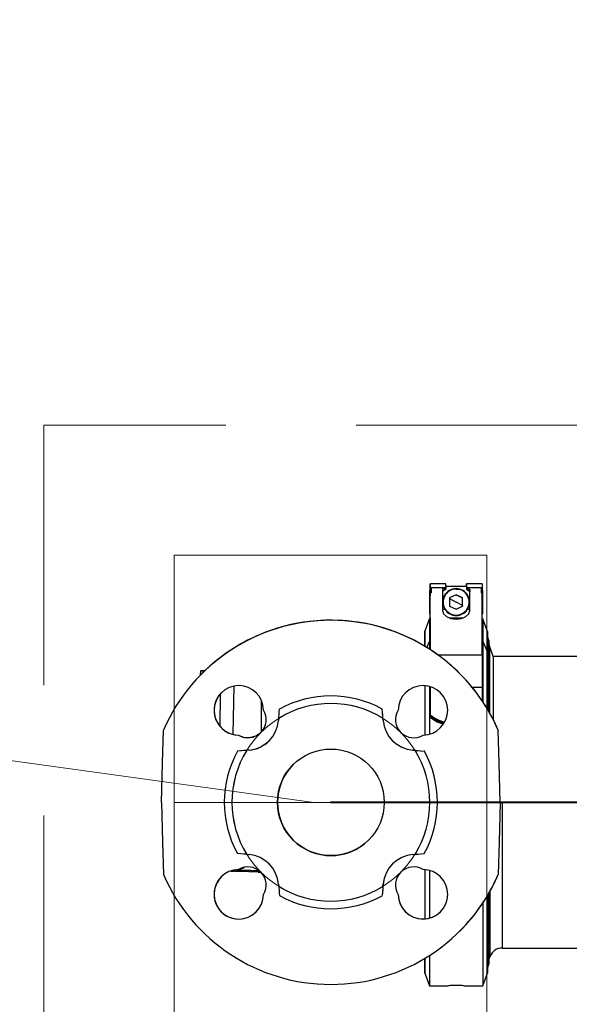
# Model space of a CAD drawing. Header units: millimetres. Extents: x -26122 to -12632, y -5851 to 1414.
# Tile 36 of 73: x -18437 to -18416, y -266 to -228. Entities that reach past the tile are written whole.
import ezdxf

# ---------------------------------------------------------------- set-up
doc = ezdxf.new("R2010")
doc.units = ezdxf.units.MM
doc.linetypes.add('DASH', pattern=[15, 10, -5])
doc.layers.add('A-INW-SC', color=30, linetype='Continuous', lineweight=13)
doc.layers.add('SAN_Przewody powrotne CO na rzucie', color=104, linetype='Continuous', lineweight=40)

msp = doc.modelspace()

# ---------------------------------------------------------------- linework, layer by layer
at = {"color": 7, "lineweight": 15}
msp.add_line((-18643.441, -228.079), (-18425.782, -258.161), dxfattribs=at)
at = {"color": 7, "linetype": 'Continuous', "lineweight": 25}
for p, q in [((-18420.721, -249.763), (-18421.321, -249.763)), ((-18420.721, -249.763), (-18421.321, -249.763)), ((-18419.321, -249.763), (-18419.921, -249.763)), ((-18419.321, -249.763), (-18419.921, -249.763)), ((-18421.321, -249.998), (-18421.336, -250.013)), ((-18421.321, -249.998), (-18421.336, -250.013)), ((-18421.321, -249.949), (-18421.281, -249.918)), ((-18421.281, -249.918), (-18421.321, -249.918)), ((-18421.321, -249.918), (-18421.321, -249.949)), ((-18421.321, -249.918), (-18421.321, -249.949)), ((-18421.321, -249.949), (-18421.321, -250.137)), ((-18421.321, -249.949), (-18421.321, -249.996)), ((-18421.321, -249.996), (-18421.321, -249.949)), ((-18421.321, -249.949), (-18421.321, -249.998)), ((-18421.321, -249.996), (-18421.321, -250.027)), ((-18421.321, -249.996), (-18421.321, -249.996)), ((-18421.321, -249.996), (-18421.321, -249.998)), ((-18421.321, -250.027), (-18421.321, -250.215)), ((-18421.321, -252.289), (-18421.321, -250.106)), ((-18421.281, -250.106), (-18421.321, -250.106)), ((-18421.321, -250.106), (-18421.321, -250.137)), ((-18420.752, -249.918), (-18421.281, -249.918)), ((-18421.281, -249.918), (-18421.281, -250.106)), ((-18420.752, -249.918), (-18420.851, -249.98)), ((-18420.851, -249.98), (-18420.851, -250.789)), ((-18420.752, -249.996), (-18420.851, -250.058)), ((-18420.752, -249.918), (-18420.752, -249.996)), ((-18420.735, -249.906), (-18420.735, -249.986)), ((-18419.921, -249.863), (-18420.721, -249.863)), ((-18419.921, -249.863), (-18420.721, -249.863)), ((-18420.721, -249.886), (-18420.721, -249.969)), ((-18420.354, -249.949), (-18420.321, -249.948)), ((-18420.321, -249.963), (-18420.233, -249.971)), ((-18420.233, -249.971), (-18420.233, -249.971)), ((-18419.921, -249.886), (-18419.921, -249.969)), ((-18419.908, -249.906), (-18419.908, -249.986)), ((-18419.89, -249.918), (-18419.791, -249.98)), ((-18419.361, -249.918), (-18419.89, -249.918)), ((-18419.89, -249.918), (-18419.89, -249.996)), ((-18419.89, -249.996), (-18419.791, -250.058)), ((-18419.791, -250.789), (-18419.791, -249.98)), ((-18419.791, -249.98), (-18419.791, -250.058)), ((-18419.791, -250.789), (-18419.791, -250.058)), ((-18419.361, -249.918), (-18419.361, -250.106)), ((-18419.321, -249.949), (-18419.361, -249.918)), ((-18419.361, -249.918), (-18419.321, -249.918)), ((-18419.361, -250.106), (-18419.321, -250.106)), ((-18419.321, -249.918), (-18419.321, -249.949)), ((-18419.321, -249.949), (-18419.321, -250.106)), ((-18419.306, -250.013), (-18419.321, -249.998)), ((-18419.321, -252.506), (-18419.321, -250.106)), ((-18421.336, -250.506), (-18421.321, -250.507)), ((-18421.321, -252.289), (-18421.321, -250.184)), ((-18421.321, -250.184), (-18421.321, -250.215)), ((-18421.321, -250.215), (-18421.321, -250.215)), ((-18420.76, -250.224), (-18420.76, -250.224)), ((-18420.321, -250.186), (-18420.571, -250.306)), ((-18420.571, -250.306), (-18420.571, -250.621)), ((-18420.571, -250.327), (-18420.321, -250.463)), ((-18420.071, -250.306), (-18420.321, -250.186)), ((-18420.071, -250.6), (-18420.321, -250.463)), ((-18420.071, -250.621), (-18420.071, -250.306)), ((-18420.071, -250.306), (-18420.071, -250.306)), ((-18419.306, -250.406), (-18419.321, -250.404)), ((-18421.321, -250.686), (-18421.336, -250.679)), ((-18421.336, -250.913), (-18421.321, -250.928)), ((-18421.336, -250.913), (-18421.321, -250.928)), ((-18420.748, -250.751), (-18420.851, -250.751)), ((-18420.571, -250.621), (-18420.321, -250.74)), ((-18420.321, -250.74), (-18420.071, -250.621)), ((-18420.071, -250.621), (-18420.071, -250.621)), ((-18419.791, -250.751), (-18419.894, -250.751)), ((-18419.306, -250.679), (-18419.321, -250.686)), ((-18419.321, -250.928), (-18419.306, -250.913)), ((-18421.346, -251.112), (-18421.321, -251.112)), ((-18421.346, -251.112), (-18421.321, -251.112)), ((-18421.321, -251.112), (-18421.321, -250.928)), ((-18421.321, -251.112), (-18421.321, -250.928)), ((-18421.321, -251.059), (-18421.321, -251.159)), ((-18421.321, -251.059), (-18421.321, -251.112)), ((-18421.321, -251.059), (-18421.321, -251.059)), ((-18421.321, -251.112), (-18421.321, -251.059)), ((-18420.603, -251.063), (-18420.039, -251.063)), ((-18420.41, -250.955), (-18420.41, -250.955)), ((-18419.321, -251.111), (-18419.296, -251.111)), ((-18419.321, -251.111), (-18419.296, -251.111)), ((-18421.444, -252.211), (-18421.346, -251.974)), ((-18421.346, -251.974), (-18421.321, -251.974)), ((-18419.321, -251.974), (-18419.296, -251.974)), ((-18419.296, -251.974), (-18419.122, -252.394)), ((-18419.065, -251.935), (-18419.122, -251.777)), ((-18419.046, -252.151), (-18419.065, -251.935)), ((-18418.896, -252.561), (-18419.046, -252.151)), ((-18419.321, -252.506), (-18421.006, -252.506)), ((-18415.492, -252.56), (-18418.896, -252.561)), ((-18430.143, -253.111), (-18430.147, -253.278)), ((-18430.082, -253.211), (-18430.082, -253.211)), ((-18428.884, -255.542), (-18428.852, -253.697)), ((-18421.321, -253.721), (-18421.321, -253.8)), ((-18419.705, -253.739), (-18419.321, -253.739)), ((-18429.38, -255.245), (-18429.375, -254.002)), ((-18427.799, -255.446), (-18427.798, -254.276)), ((-18423.124, -255.017), (-18423.163, -254.573)), ((-18422.546, -254.612), (-18422.546, -254.612)), ((-18427.132, -254.93), (-18427.139, -255.017)), ((-18423.124, -255.017), (-18423.132, -254.93)), ((-18423.124, -255.017), (-18423.124, -255.017)), ((-18421.32, -254.774), (-18421.32, -254.82)), ((-18421.32, -254.882), (-18421.32, -254.836)), ((-18418.704, -255.388), (-18418.704, -255.388)), ((-18428.68, -255.575), (-18428.68, -255.575)), ((-18421.583, -255.575), (-18421.583, -255.575)), ((-18428.276, -256.153), (-18428.719, -256.192)), ((-18428.276, -256.153), (-18428.363, -256.161)), ((-18428.276, -256.153), (-18428.276, -256.153)), ((-18421.901, -256.161), (-18421.988, -256.153)), ((-18421.988, -256.153), (-18421.988, -256.153)), ((-18421.988, -256.153), (-18421.544, -256.192)), ((-18418.545, -258.161), (-18418.632, -258.161)), ((-18418.632, -258.161), (-18418.632, -258.161)), ((-18418.545, -258.161), (-18413.498, -258.16)), ((-18428.363, -260.161), (-18428.276, -260.168)), ((-18421.988, -260.168), (-18421.901, -260.161)), ((-18428.917, -260.809), (-18428.899, -260.791)), ((-18428.917, -260.809), (-18428.899, -260.809)), ((-18428.85, -260.803), (-18428.844, -260.796)), ((-18428.699, -260.773), (-18428.695, -260.768)), ((-18427.901, -260.842), (-18427.821, -260.846)), ((-18418.704, -260.934), (-18418.704, -260.934)), ((-18427.139, -261.305), (-18427.132, -261.392)), ((-18423.124, -261.305), (-18423.163, -261.748)), ((-18423.132, -261.392), (-18423.124, -261.305)), ((-18423.124, -261.305), (-18423.124, -261.305)), ((-18422.546, -261.709), (-18422.546, -261.709)), ((-18420.182, -263.111), (-18420.182, -263.111)), ((-18418.545, -263.761), (-18413.389, -263.76)), ((-18419.031, -264.134), (-18419.015, -264.09)), ((-18419.121, -264.544), (-18419.064, -264.386)), ((-18419.064, -264.386), (-18419.048, -264.21)), ((-18421.519, -264.732), (-18421.345, -265.211)), ((-18419.295, -265.211), (-18419.121, -264.732)), ((-18421.345, -265.211), (-18420.62, -265.211)), ((-18420.02, -265.211), (-18419.295, -265.211))]:
    msp.add_line(p, q, dxfattribs=at)
at = {"color": 7, "linetype": 'Continuous', "lineweight": 25, "flags": 128}
for points in [[(-18421.321, -249.998), (-18421.321, -249.933), (-18421.321, -249.842), (-18421.321, -249.785), (-18421.321, -249.763), (-18421.321, -249.779), (-18421.321, -249.832), (-18421.321, -249.918)], [(-18421.321, -249.998), (-18421.321, -249.933), (-18421.321, -249.842), (-18421.321, -249.785), (-18421.321, -249.763), (-18421.321, -249.779), (-18421.321, -249.832), (-18421.321, -249.918)], [(-18420.721, -249.886), (-18420.721, -249.789), (-18420.721, -249.769)], [(-18419.921, -249.769), (-18419.921, -249.764), (-18419.921, -249.816), (-18419.921, -249.863)], [(-18419.921, -249.86), (-18419.921, -249.852), (-18419.921, -249.774)], [(-18419.921, -249.776), (-18419.921, -249.779), (-18419.921, -249.886)], [(-18419.321, -249.763), (-18419.321, -249.779), (-18419.321, -249.832), (-18419.321, -249.918)], [(-18421.336, -250.248), (-18421.336, -250.136), (-18421.336, -250.057), (-18421.336, -250.017), (-18421.336, -250.021), (-18421.336, -250.068), (-18421.336, -250.154), (-18421.336, -250.271), (-18421.336, -250.406)], [(-18421.336, -250.248), (-18421.336, -250.139), (-18421.336, -250.061), (-18421.336, -250.019), (-18421.336, -250.018), (-18421.336, -250.058), (-18421.336, -250.135), (-18421.336, -250.242), (-18421.336, -250.37), (-18421.336, -250.506)], [(-18421.321, -249.998), (-18421.321, -249.931), (-18421.321, -249.882), (-18421.321, -249.863), (-18421.321, -249.877), (-18421.321, -249.922), (-18421.321, -249.996)], [(-18421.321, -249.998), (-18421.321, -249.931), (-18421.321, -249.882), (-18421.321, -249.863), (-18421.321, -249.877), (-18421.321, -249.922), (-18421.321, -249.996)], [(-18420.752, -249.918), (-18420.742, -249.911), (-18420.735, -249.906)], [(-18420.735, -249.986), (-18420.744, -249.992), (-18420.752, -249.996)], [(-18420.735, -249.906), (-18420.725, -249.897), (-18420.721, -249.886)], [(-18420.735, -249.986), (-18420.724, -249.977), (-18420.721, -249.969)], [(-18420.321, -249.948), (-18420.188, -249.966), (-18420.14, -249.981)], [(-18420.321, -249.963), (-18420.321, -249.96), (-18420.321, -249.957), (-18420.321, -249.955), (-18420.321, -249.953), (-18420.321, -249.951), (-18420.321, -249.949), (-18420.321, -249.949), (-18420.321, -249.948)], [(-18419.921, -249.886), (-18419.918, -249.897), (-18419.908, -249.906)], [(-18419.921, -249.969), (-18419.917, -249.979), (-18419.908, -249.986)], [(-18419.908, -249.906), (-18419.898, -249.913), (-18419.89, -249.918)], [(-18419.89, -249.996), (-18419.9, -249.99), (-18419.908, -249.986)], [(-18419.306, -250.013), (-18419.306, -250.021), (-18419.306, -250.068), (-18419.306, -250.154), (-18419.306, -250.27), (-18419.306, -250.406)], [(-18421.336, -250.679), (-18421.336, -250.782), (-18421.336, -250.858), (-18421.336, -250.903), (-18421.336, -250.912), (-18421.336, -250.885), (-18421.336, -250.823), (-18421.336, -250.733), (-18421.336, -250.62), (-18421.336, -250.495), (-18421.336, -250.368), (-18421.336, -250.248)], [(-18421.336, -250.679), (-18421.336, -250.782), (-18421.336, -250.858), (-18421.336, -250.903), (-18421.336, -250.912), (-18421.336, -250.885), (-18421.336, -250.823), (-18421.336, -250.733), (-18421.336, -250.62), (-18421.336, -250.495), (-18421.336, -250.368), (-18421.336, -250.248)], [(-18421.336, -250.406), (-18421.336, -250.441), (-18421.336, -250.476), (-18421.336, -250.511), (-18421.336, -250.546), (-18421.336, -250.581), (-18421.336, -250.615), (-18421.336, -250.647), (-18421.336, -250.679)], [(-18421.336, -250.506), (-18421.336, -250.528), (-18421.336, -250.551), (-18421.336, -250.573), (-18421.336, -250.595), (-18421.336, -250.617), (-18421.336, -250.638), (-18421.336, -250.659), (-18421.336, -250.679)], [(-18420.321, -250.186), (-18420.195, -250.246), (-18420.071, -250.306)], [(-18420.071, -250.6), (-18420.071, -250.452), (-18420.071, -250.306)], [(-18419.306, -250.406), (-18419.306, -250.441), (-18419.306, -250.476), (-18419.306, -250.511), (-18419.306, -250.546), (-18419.306, -250.581), (-18419.306, -250.614), (-18419.306, -250.647), (-18419.306, -250.679)], [(-18420.851, -250.789), (-18420.811, -250.917), (-18420.696, -251.024), (-18420.524, -251.096), (-18420.321, -251.122)], [(-18420.321, -251.122), (-18420.118, -251.096), (-18419.946, -251.024), (-18419.831, -250.916), (-18419.791, -250.789)], [(-18420.071, -250.6), (-18420.071, -250.611), (-18420.071, -250.621)], [(-18419.306, -250.679), (-18419.306, -250.781), (-18419.306, -250.858), (-18419.306, -250.903), (-18419.306, -250.913)], [(-18421.52, -251.59), (-18421.423, -251.322), (-18421.346, -251.112)], [(-18421.52, -251.59), (-18421.423, -251.322), (-18421.346, -251.112)], [(-18421.346, -251.112), (-18421.346, -251.131), (-18421.346, -251.176), (-18421.346, -251.246), (-18421.346, -251.343), (-18421.346, -251.464), (-18421.346, -251.61), (-18421.346, -251.78), (-18421.346, -251.974)], [(-18421.321, -251.059), (-18421.321, -251.027), (-18421.321, -250.965), (-18421.321, -250.928)], [(-18421.321, -251.159), (-18421.321, -251.121), (-18421.321, -251.049), (-18421.321, -250.946), (-18421.321, -250.928)], [(-18421.321, -251.112), (-18421.321, -251.049), (-18421.321, -250.946), (-18421.321, -250.928)], [(-18421.321, -251.059), (-18421.321, -251.027), (-18421.321, -250.965), (-18421.321, -250.928)], [(-18421.321, -251.059), (-18421.321, -251.128), (-18421.321, -251.226), (-18421.321, -251.354), (-18421.321, -251.51), (-18421.321, -251.694), (-18421.321, -251.905), (-18421.321, -252.143), (-18421.321, -252.289)], [(-18421.321, -251.159), (-18421.321, -251.206), (-18421.321, -251.269), (-18421.321, -251.348), (-18421.321, -251.443), (-18421.321, -251.553), (-18421.321, -251.679), (-18421.321, -251.819), (-18421.321, -251.974)], [(-18420.475, -250.939), (-18420.476, -250.942), (-18420.477, -250.944), (-18420.478, -250.947), (-18420.479, -250.949), (-18420.479, -250.951), (-18420.479, -250.951)], [(-18420.165, -250.954), (-18420.188, -250.961), (-18420.321, -250.978)], [(-18420.321, -250.963), (-18420.321, -250.966), (-18420.321, -250.969), (-18420.321, -250.972), (-18420.321, -250.974), (-18420.321, -250.976), (-18420.321, -250.977), (-18420.321, -250.978), (-18420.321, -250.978)], [(-18419.296, -251.111), (-18419.296, -251.13), (-18419.296, -251.175), (-18419.296, -251.246), (-18419.296, -251.342), (-18419.296, -251.464), (-18419.296, -251.61), (-18419.296, -251.78), (-18419.296, -251.974)], [(-18419.122, -251.59), (-18419.22, -251.322), (-18419.296, -251.111)], [(-18421.521, -252.164), (-18421.521, -252.044), (-18421.521, -251.885), (-18421.521, -251.759), (-18421.521, -251.668), (-18421.521, -251.611), (-18421.52, -251.59)], [(-18421.52, -251.59), (-18421.52, -251.606), (-18421.52, -251.646), (-18421.52, -251.711), (-18421.52, -251.801), (-18421.52, -251.914), (-18421.52, -252.051), (-18421.52, -252.164)], [(-18419.122, -251.59), (-18419.122, -251.605), (-18419.122, -251.646), (-18419.122, -251.711), (-18419.122, -251.801), (-18419.122, -251.914), (-18419.122, -252.051), (-18419.122, -252.211), (-18419.122, -252.394)], [(-18421.346, -251.974), (-18421.346, -252.231), (-18421.346, -252.273)], [(-18421.321, -251.974), (-18421.321, -252.032), (-18421.321, -252.092), (-18421.321, -252.153), (-18421.321, -252.216), (-18421.321, -252.281), (-18421.321, -252.289)], [(-18419.296, -251.974), (-18419.296, -252.231), (-18419.296, -252.518), (-18419.296, -252.834), (-18419.296, -253.177), (-18419.296, -253.545), (-18419.296, -253.937), (-18419.295, -254.296)], [(-18419.065, -251.935), (-18419.064, -251.947), (-18419.064, -251.993), (-18419.064, -252.075), (-18419.064, -252.191), (-18419.064, -252.341), (-18419.064, -252.524), (-18419.064, -252.74), (-18419.064, -252.986), (-18419.064, -253.262), (-18419.064, -253.566), (-18419.064, -253.895), (-18419.064, -254.25), (-18419.064, -254.626), (-18419.064, -254.671)], [(-18419.122, -252.394), (-18419.122, -252.639), (-18419.122, -252.914), (-18419.121, -253.217), (-18419.121, -253.546), (-18419.121, -253.9), (-18419.121, -254.276), (-18419.121, -254.572)], [(-18419.046, -252.151), (-18419.046, -252.155), (-18419.046, -252.19), (-18419.046, -252.261), (-18419.045, -252.365), (-18419.045, -252.504), (-18419.045, -252.677), (-18419.045, -252.881), (-18419.045, -253.116), (-18419.045, -253.381), (-18419.045, -253.674), (-18419.045, -253.993), (-18419.045, -254.337), (-18419.045, -254.703), (-18419.045, -254.704)], [(-18419.321, -252.506), (-18419.321, -252.644), (-18419.321, -252.787), (-18419.321, -252.934), (-18419.321, -253.087), (-18419.321, -253.243), (-18419.321, -253.404), (-18419.321, -253.57), (-18419.321, -253.739)], [(-18418.896, -252.561), (-18418.896, -252.565), (-18418.896, -252.601), (-18418.896, -252.674), (-18418.896, -252.782), (-18418.896, -252.925), (-18418.896, -253.101), (-18418.896, -253.311), (-18418.896, -253.552), (-18418.896, -253.823), (-18418.896, -254.122), (-18418.896, -254.447), (-18418.896, -254.797), (-18418.896, -254.981)], [(-18429.979, -253.111), (-18429.98, -253.111), (-18430.069, -253.111), (-18430.124, -253.111), (-18430.143, -253.111), (-18430.124, -253.111), (-18430.069, -253.111), (-18429.98, -253.111), (-18429.979, -253.111)], [(-18421.52, -253.682), (-18421.52, -253.9), (-18421.52, -254.277), (-18421.52, -254.674), (-18421.52, -255.09), (-18421.52, -255.522), (-18421.52, -255.558)], [(-18421.346, -253.705), (-18421.346, -253.937), (-18421.346, -254.351), (-18421.345, -254.783), (-18421.345, -255.234), (-18421.345, -255.533)], [(-18421.321, -253.739), (-18421.321, -253.862), (-18421.321, -253.987), (-18421.321, -254.114), (-18421.321, -254.243), (-18421.32, -254.373), (-18421.32, -254.505), (-18421.32, -254.639), (-18421.32, -254.774)], [(-18421.321, -253.8), (-18421.321, -253.921), (-18421.321, -254.045), (-18421.321, -254.17), (-18421.321, -254.296), (-18421.32, -254.425), (-18421.32, -254.555), (-18421.32, -254.687), (-18421.32, -254.82)], [(-18419.321, -253.739), (-18419.321, -253.862), (-18419.321, -253.987), (-18419.321, -254.114), (-18419.321, -254.242), (-18419.321, -254.258)], [(-18427.132, -254.93), (-18427.131, -254.921), (-18427.129, -254.897), (-18427.125, -254.86), (-18427.121, -254.813), (-18427.112, -254.701), (-18427.1, -254.573)], [(-18423.132, -254.93), (-18423.133, -254.923), (-18423.135, -254.902), (-18423.138, -254.865), (-18423.142, -254.814), (-18423.152, -254.7), (-18423.163, -254.573)], [(-18421.303, -254.807), (-18421.303, -254.833), (-18421.303, -254.854)], [(-18421.303, -254.916), (-18421.303, -254.89), (-18421.303, -254.87)], [(-18420.816, -255.162), (-18421.046, -255.075), (-18421.303, -254.916)], [(-18431.632, -258.161), (-18431.592, -256.648), (-18431.559, -255.388)], [(-18418.632, -258.161), (-18418.671, -256.648), (-18418.704, -255.388)], [(-18418.632, -258.161), (-18418.671, -256.648), (-18418.704, -255.388)], [(-18428.68, -255.575), (-18428.462, -255.663), (-18428.232, -255.674), (-18428.008, -255.608), (-18427.819, -255.474), (-18427.819, -255.474)], [(-18428.363, -256.161), (-18428.37, -256.162), (-18428.391, -256.164), (-18428.427, -256.167), (-18428.479, -256.171), (-18428.592, -256.181), (-18428.719, -256.192)], [(-18421.901, -256.161), (-18421.892, -256.162), (-18421.868, -256.164), (-18421.831, -256.167), (-18421.784, -256.171), (-18421.672, -256.181), (-18421.544, -256.192)], [(-18431.632, -258.161), (-18431.592, -259.673), (-18431.559, -260.934)], [(-18418.632, -258.161), (-18418.671, -259.673), (-18418.704, -260.934)], [(-18418.632, -258.161), (-18418.671, -259.673), (-18418.704, -260.934)], [(-18418.634, -258.161), (-18418.621, -258.161), (-18418.545, -258.161)], [(-18418.545, -263.761), (-18418.545, -263.758), (-18418.545, -263.726), (-18418.545, -263.657), (-18418.545, -263.552), (-18418.545, -263.412), (-18418.545, -263.237), (-18418.545, -263.029), (-18418.545, -262.789), (-18418.545, -262.519), (-18418.545, -262.219), (-18418.545, -261.894), (-18418.545, -261.543), (-18418.545, -261.171), (-18418.545, -260.779), (-18418.545, -260.369), (-18418.545, -259.945), (-18418.545, -259.509), (-18418.545, -259.065), (-18418.545, -258.614), (-18418.545, -258.161)], [(-18428.363, -260.161), (-18428.371, -260.16), (-18428.395, -260.158), (-18428.432, -260.155), (-18428.479, -260.15), (-18428.591, -260.141), (-18428.719, -260.129)], [(-18421.901, -260.161), (-18421.894, -260.16), (-18421.873, -260.158), (-18421.836, -260.155), (-18421.784, -260.15), (-18421.671, -260.141), (-18421.544, -260.129)], [(-18428.458, -260.673), (-18428.467, -260.679), (-18428.699, -260.773)], [(-18428.97, -260.808), (-18428.942, -260.808), (-18428.914, -260.807)], [(-18428.908, -260.801), (-18428.875, -260.798), (-18428.842, -260.795)], [(-18428.848, -260.801), (-18428.772, -260.789), (-18428.697, -260.771)], [(-18427.927, -260.841), (-18427.873, -260.844), (-18427.821, -260.846)], [(-18421.519, -260.758), (-18421.519, -261.099), (-18421.519, -261.52), (-18421.519, -261.923), (-18421.519, -262.306), (-18421.519, -262.645)], [(-18421.345, -260.788), (-18421.345, -261.091), (-18421.345, -261.541), (-18421.345, -261.974), (-18421.345, -262.387), (-18421.345, -262.616)], [(-18427.132, -261.392), (-18427.131, -261.399), (-18427.129, -261.42), (-18427.126, -261.456), (-18427.121, -261.508), (-18427.112, -261.621), (-18427.1, -261.748)], [(-18423.132, -261.392), (-18423.133, -261.4), (-18423.135, -261.424), (-18423.138, -261.461), (-18423.142, -261.508), (-18423.152, -261.62), (-18423.163, -261.748)], [(-18419.121, -261.748), (-18419.121, -261.923), (-18419.121, -262.306), (-18419.121, -262.667), (-18419.121, -263.004), (-18419.121, -263.316), (-18419.121, -263.599), (-18419.121, -263.854), (-18419.121, -264.078), (-18419.121, -264.271), (-18419.121, -264.431), (-18419.121, -264.558), (-18419.121, -264.651), (-18419.121, -264.709), (-18419.121, -264.732), (-18419.121, -264.732)], [(-18419.063, -261.65), (-18419.063, -261.933), (-18419.063, -262.296), (-18419.063, -262.635), (-18419.063, -262.949), (-18419.063, -263.235), (-18419.063, -263.493), (-18419.063, -263.72), (-18419.063, -263.915), (-18419.063, -264.078), (-18419.063, -264.207), (-18419.063, -264.302), (-18419.063, -264.361), (-18419.064, -264.386), (-18419.064, -264.386)], [(-18419.048, -264.21), (-18419.048, -264.203), (-18419.048, -264.164), (-18419.048, -264.09), (-18419.048, -263.981), (-18419.048, -263.839), (-18419.048, -263.663), (-18419.048, -263.456), (-18419.048, -263.218), (-18419.048, -262.951), (-18419.048, -262.656), (-18419.048, -262.335), (-18419.048, -261.99), (-18419.048, -261.623)], [(-18419.031, -264.134), (-18419.031, -264.115), (-18419.031, -264.06), (-18419.031, -263.969), (-18419.031, -263.841), (-18419.031, -263.679), (-18419.031, -263.483), (-18419.031, -263.253), (-18419.031, -262.993), (-18419.031, -262.703), (-18419.031, -262.384), (-18419.031, -262.04), (-18419.031, -261.671), (-18419.031, -261.593)], [(-18419.015, -264.09), (-18419.015, -264.071), (-18419.015, -264.017), (-18419.015, -263.926), (-18419.015, -263.799), (-18419.015, -263.638), (-18419.015, -263.443), (-18419.015, -263.216), (-18419.015, -262.957), (-18419.015, -262.669), (-18419.015, -262.353), (-18419.015, -262.011), (-18419.015, -261.646), (-18419.015, -261.564)], [(-18419.295, -262.025), (-18419.295, -262.387), (-18419.295, -262.779), (-18419.295, -263.147), (-18419.295, -263.49), (-18419.295, -263.805), (-18419.295, -264.092), (-18419.295, -264.349), (-18419.295, -264.574), (-18419.295, -264.767), (-18419.295, -264.926), (-18419.295, -265.05), (-18419.295, -265.139), (-18419.295, -265.193), (-18419.295, -265.211)], [(-18421.519, -264.157), (-18421.519, -264.271), (-18421.519, -264.432), (-18421.519, -264.558), (-18421.519, -264.651), (-18421.519, -264.709), (-18421.519, -264.732), (-18421.519, -264.72), (-18421.519, -264.673), (-18421.52, -264.591), (-18421.52, -264.475), (-18421.52, -264.325), (-18421.52, -264.157)], [(-18421.345, -264.048), (-18421.345, -264.093), (-18421.345, -264.349), (-18421.345, -264.574), (-18421.345, -264.767), (-18421.345, -264.926), (-18421.345, -265.05), (-18421.345, -265.139), (-18421.345, -265.193), (-18421.345, -265.211)], [(-18419.04, -264.165), (-18419.039, -264.157), (-18419.027, -264.126)]]:
    msp.add_lwpolyline(points, dxfattribs=at)
at = {"color": 7, "linetype": 'Continuous', "lineweight": 25}
msp.add_circle((-18425.132, -258.161), 2.048, dxfattribs=at)
for centre, radius, start, end in [((-18420.321, -250.463), 0.515, 90.0068, 213.9604), ((-18420.321, -250.463), 0.5, 331.3567, 151.3567), ((-18420.321, -250.463), 0.515, 326.049, 90.0061), ((-18420.321, -250.463), 0.5, 151.3567, 331.3567), ((-18420.321, -250.463), 0.515, 213.9585, 270.0052), ((-18420.321, -250.463), 0.515, 270.0046, 326.0462), ((-18420.321, -250.463), 0.515, 312.2849, 332.3164), ((-18425.132, -258.161), 7, 23.3353, 156.6636), ((-18425.132, -258.161), 7, 23.3353, 135.0003), ((-18425.132, -258.161), 7, 58.9457, 133.8279), ((-18425.132, -258.161), 7, 58.9458, 133.8281), ((-18420.321, -250.463), 0.5, 252.0267, 259.8216), ((-18420.321, -250.463), 0.515, 259.8216, 270.0046), ((-18428.667, -254.625), 0.95, 0.7832, 269.2157), ((-18421.596, -254.625), 0.95, 270.7832, 179.2157), ((-18428.667, -254.625), 0.95, 135.018, 269.198), ((-18425.132, -258.161), 4.092, 61.2439, 118.755), ((-18428.314, -254.979), 0.7, 238.4251, 31.5737), ((-18425.132, -258.161), 3.8, 58.2462, 121.7526), ((-18421.95, -254.979), 0.7, 148.4251, 301.5737), ((-18421.95, -254.979), 0.7, 148.4251, 301.5737), ((-18428.384, -254.908), 1.25, 274.9994, 354.9994), ((-18421.879, -254.908), 1.25, 184.9994, 264.9994), ((-18421.879, -254.908), 1.25, 185.0018, 264.9971), ((-18421.278, -254.773), 0.0428, 181.1952, 233.1236), ((-18421.278, -254.819), 0.0429, 181.2174, 233.5404), ((-18421.278, -254.835), 0.0429, 181.1822, 233.0895), ((-18421.278, -254.882), 0.0429, 181.1763, 233.5409), ((-18420.452, -253.76), 1.35, 230.9039, 256.5402), ((-18420.462, -253.808), 1.342, 231.2091, 255.9985), ((-18420.463, -253.846), 1.324, 230.6368, 255.4225), ((-18428.348, -254.985), 1.17, 273.5727, 316.4272), ((-18425.132, -258.161), 4.092, 151.2439, 208.6473), ((-18425.132, -258.161), 3.8, 148.2462, 211.7526), ((-18425.132, -258.161), 3.8, 328.2462, 31.7526), ((-18425.132, -258.161), 4.092, 28.6473, 28.755), ((-18425.132, -258.161), 4.092, 331.2439, 28.6473), ((-18425.132, -258.161), 2.048, 135.0003, 315.0003), ((-18425.132, -258.161), 4.092, 208.6473, 208.755), ((-18428.385, -261.413), 1.25, 4.9994, 84.9994), ((-18421.879, -261.414), 1.25, 94.9994, 174.9994), ((-18428.667, -261.696), 0.95, 90.7832, 359.2157), ((-18428.314, -261.343), 0.7, 328.4227, 121.5761), ((-18421.878, -261.414), 1.251, 135.0123, 174.9872), ((-18421.95, -261.343), 0.7, 58.4227, 211.5762), ((-18421.596, -261.696), 0.95, 180.7832, 89.2157), ((-18425.132, -258.161), 7, 203.3353, 336.6636), ((-18428.677, -261.706), 0.941, 134.2127, 315.7879), ((-18429.847, -309.169), 48.366, 87.6943, 88.9161), ((-18428.973, -259.793), 1.017, 273.1611, 276.9239), ((-18429.715, -305.881), 45.079, 87.5993, 88.9337), ((-18429.722, -308.101), 47.305, 87.7194, 88.9435), ((-18429.249, -294.986), 34.218, 87.7252, 89.0787), ((-18421.95, -261.343), 0.7, 135.0079, 211.5684), ((-18425.132, -258.161), 7, 315.0003, 336.6636), ((-18425.132, -258.161), 3.8, 238.2462, 301.7526), ((-18425.132, -258.161), 4.092, 241.2439, 298.755), ((-18421.596, -261.696), 0.95, 180.7955, 314.988), ((-18418.562, -264.241), 0.477, 88.0212, 160.7253), ((-18420.326, -271.947), 6.743, 89.948, 92.498), ((-18420.313, -271.949), 6.745, 87.5115, 90.0604)]:
    msp.add_arc(centre, radius, start, end, dxfattribs=at)
at = {"layer": 'A-INW-SC', "color": 7}
msp.add_line((-18419.132, -258.161), (-18431.132, -258.161), dxfattribs=at)
at = {"layer": 'A-INW-SC', "color": 7, "linetype": 'DASH'}
msp.add_lwpolyline([(-18436.131, -429.066), (-18414.131, -429.255), (-18414.131, -414.661), (-18414.131, -384.661), (-18414.131, -354.661), (-18414.131, -324.661), (-18414.162, -243.661), (-18436.161, -243.661)], close=True, dxfattribs=at)
at = {"layer": 'A-INW-SC', "color": 7}
msp.add_lwpolyline([(-18431.131, -424.109), (-18419.131, -424.212), (-18419.131, -414.661), (-18419.131, -384.661), (-18419.131, -354.661), (-18419.131, -324.661), (-18419.146, -248.661), (-18431.146, -248.661), (-18431.131, -424.109)], dxfattribs=at)
msp.add_circle((-18425.132, -258.161), 3.8, dxfattribs=at)
at = {"layer": 'SAN_Przewody powrotne CO na rzucie', "color": 7}
msp.add_line((-18383.457, -258.161), (-18425.146, -258.161), dxfattribs=at)

doc.saveas('drawing.dxf')
